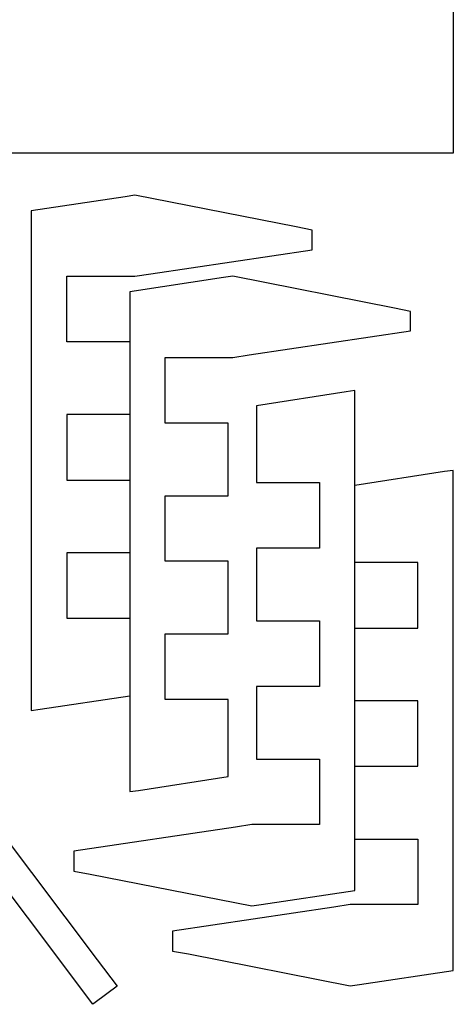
# Model space of a CAD drawing. Header units: millimetres. Extents: x -136 to 64, y -163 to 231.
# Tile 115 of 256: x 8 to 35, y -103 to -42. Entities that reach past the tile are written whole.
import ezdxf

# ---------------------------------------------------------------- set-up
doc = ezdxf.new("R2010")
doc.units = ezdxf.units.MM
doc.header["$MEASUREMENT"] = 0
doc.layers.add('Layer 1', color=7, linetype='Continuous')

msp = doc.modelspace()

# ---------------------------------------------------------------- linework, layer by layer
at = {"layer": 'Layer 1', "color": 5, "lineweight": 25}
for points, knots in [([(8.8019, 6.5904), (8.8019, 6.5904), (4.6215, 6.5904), (4.6215, 6.5904), (4.6215, 6.5904), (4.6215, 1.4575), (4.6215, 1.4575), (4.6215, 1.4575), (4.6215, -49.8981), (4.6215, -49.8981), (4.6215, -49.8981), (7.4261, -49.8981), (7.4261, -49.8981), (7.4261, -49.8981), (35.3926, -49.8981), (35.3926, -49.8981), (35.3926, -49.8981), (35.3926, -44.7652), (35.3926, -44.7652), (35.3926, -44.7652), (35.3926, 6.5904), (35.3926, 6.5904), (35.3926, 6.5904), (32.588, 6.5904), (32.588, 6.5904), (32.588, 6.5904), (8.8019, 6.5904), (8.8019, 6.5904)], [0, 0, 0, 0, 0.1111111, 0.1111111, 0.1111111, 0.2222222, 0.2222222, 0.2222222, 0.3333333, 0.3333333, 0.3333333, 0.4444444, 0.4444444, 0.4444444, 0.5555556, 0.5555556, 0.5555556, 0.6666667, 0.6666667, 0.6666667, 0.7777778, 0.7777778, 0.7777778, 0.8888889, 0.8888889, 0.8888889, 1, 1, 1, 1]), ([(15.1255, -61.6986), (15.1255, -61.6986), (14.7815, -61.6986), (14.7815, -61.6986), (14.7815, -61.6986), (11.1832, -61.6986), (11.1832, -61.6986), (11.1832, -61.6986), (11.1832, -61.3281), (11.1832, -61.3281), (11.1832, -61.3281), (11.1832, -57.5975), (11.1832, -57.5975), (11.1832, -57.5975), (11.5801, -57.5975), (11.5801, -57.5975), (11.5801, -57.5975), (15.443, -57.5975), (15.443, -57.5975), (15.443, -57.5975), (16.4484, -57.4388), (16.4484, -57.4388), (16.4484, -57.4388), (26.5555, -55.9306), (26.5555, -55.9306), (26.5555, -55.9306), (26.5555, -55.8248), (26.5555, -55.8248), (26.5555, -55.8248), (26.5555, -54.7136), (26.5555, -54.7136), (26.5555, -54.7136), (25.5501, -54.5019), (25.5501, -54.5019), (25.5501, -54.5019), (15.443, -52.5175), (15.443, -52.5175), (15.443, -52.5175), (14.8344, -52.6234), (14.8344, -52.6234), (14.8344, -52.6234), (8.9607, -53.4965), (8.9607, -53.4965), (8.9607, -53.4965), (8.9607, -56.3275), (8.9607, -56.3275), (8.9607, -56.3275), (8.9607, -84.7702), (8.9607, -84.7702), (8.9607, -84.7702), (9.5163, -84.6909), (9.5163, -84.6909), (9.5163, -84.6909), (15.1255, -83.8442), (15.1255, -83.8442)], [0, 0, 0, 0, 0.0555556, 0.0555556, 0.0555556, 0.1111111, 0.1111111, 0.1111111, 0.1666667, 0.1666667, 0.1666667, 0.2222222, 0.2222222, 0.2222222, 0.2777778, 0.2777778, 0.2777778, 0.3333333, 0.3333333, 0.3333333, 0.3888889, 0.3888889, 0.3888889, 0.4444444, 0.4444444, 0.4444444, 0.5, 0.5, 0.5, 0.5555556, 0.5555556, 0.5555556, 0.6111111, 0.6111111, 0.6111111, 0.6666667, 0.6666667, 0.6666667, 0.7222222, 0.7222222, 0.7222222, 0.7777778, 0.7777778, 0.7777778, 0.8333333, 0.8333333, 0.8333333, 0.8888889, 0.8888889, 0.8888889, 0.9444444, 0.9444444, 0.9444444, 1, 1, 1, 1]), ([(15.1255, -83.8442), (15.1255, -83.8442), (15.1255, -89.8502), (15.1255, -89.8502), (15.1255, -89.8502), (15.6811, -89.7709), (15.6811, -89.7709), (15.6811, -89.7709), (21.2903, -88.8977), (21.2903, -88.8977), (21.2903, -88.8977), (21.2903, -88.4744), (21.2903, -88.4744), (21.2903, -88.4744), (21.2903, -84.0823), (21.2903, -84.0823), (21.2903, -84.0823), (20.9463, -84.0823), (20.9463, -84.0823), (20.9463, -84.0823), (17.348, -84.0823), (17.348, -84.0823), (17.348, -84.0823), (17.348, -83.7119), (17.348, -83.7119), (17.348, -83.7119), (17.348, -79.9813), (17.348, -79.9813), (17.348, -79.9813), (17.7184, -79.9813), (17.7184, -79.9813), (17.7184, -79.9813), (21.2903, -79.9813), (21.2903, -79.9813), (21.2903, -79.9813), (21.2903, -79.5579), (21.2903, -79.5579), (21.2903, -79.5579), (21.2903, -75.4304), (21.2903, -75.4304), (21.2903, -75.4304), (20.9463, -75.4304), (20.9463, -75.4304), (20.9463, -75.4304), (17.348, -75.4304), (17.348, -75.4304), (17.348, -75.4304), (17.348, -75.06), (17.348, -75.06), (17.348, -75.06), (17.348, -71.3294), (17.348, -71.3294), (17.348, -71.3294), (17.7184, -71.3294), (17.7184, -71.3294), (17.7184, -71.3294), (21.2903, -71.3294), (21.2903, -71.3294), (21.2903, -71.3294), (21.2903, -70.9061), (21.2903, -70.9061), (21.2903, -70.9061), (21.2903, -66.7786), (21.2903, -66.7786), (21.2903, -66.7786), (20.9463, -66.7786), (20.9463, -66.7786), (20.9463, -66.7786), (17.348, -66.7786), (17.348, -66.7786), (17.348, -66.7786), (17.348, -66.4081), (17.348, -66.4081), (17.348, -66.4081), (17.348, -62.6775), (17.348, -62.6775), (17.348, -62.6775), (17.7449, -62.6775), (17.7449, -62.6775), (17.7449, -62.6775), (21.5813, -62.6775), (21.5813, -62.6775), (21.5813, -62.6775), (22.6132, -62.5188), (22.6132, -62.5188), (22.6132, -62.5188), (32.7203, -61.0106), (32.7203, -61.0106), (32.7203, -61.0106), (32.7203, -60.9048), (32.7203, -60.9048), (32.7203, -60.9048), (32.7203, -59.7936), (32.7203, -59.7936), (32.7203, -59.7936), (31.7149, -59.5819), (31.7149, -59.5819), (31.7149, -59.5819), (21.5813, -57.5975), (21.5813, -57.5975), (21.5813, -57.5975), (20.9992, -57.6769), (20.9992, -57.6769), (20.9992, -57.6769), (15.1255, -58.5765), (15.1255, -58.5765), (15.1255, -58.5765), (15.1255, -61.4075), (15.1255, -61.4075), (15.1255, -61.4075), (15.1255, -61.6986), (15.1255, -61.6986)], [0, 0, 0, 0, 0.027027, 0.027027, 0.027027, 0.0540541, 0.0540541, 0.0540541, 0.0810811, 0.0810811, 0.0810811, 0.1081081, 0.1081081, 0.1081081, 0.1351351, 0.1351351, 0.1351351, 0.1621622, 0.1621622, 0.1621622, 0.1891892, 0.1891892, 0.1891892, 0.2162162, 0.2162162, 0.2162162, 0.2432432, 0.2432432, 0.2432432, 0.2702703, 0.2702703, 0.2702703, 0.2972973, 0.2972973, 0.2972973, 0.3243243, 0.3243243, 0.3243243, 0.3513514, 0.3513514, 0.3513514, 0.3783784, 0.3783784, 0.3783784, 0.4054054, 0.4054054, 0.4054054, 0.4324324, 0.4324324, 0.4324324, 0.4594595, 0.4594595, 0.4594595, 0.4864865, 0.4864865, 0.4864865, 0.5135135, 0.5135135, 0.5135135, 0.5405405, 0.5405405, 0.5405405, 0.5675676, 0.5675676, 0.5675676, 0.5945946, 0.5945946, 0.5945946, 0.6216216, 0.6216216, 0.6216216, 0.6486486, 0.6486486, 0.6486486, 0.6756757, 0.6756757, 0.6756757, 0.7027027, 0.7027027, 0.7027027, 0.7297297, 0.7297297, 0.7297297, 0.7567568, 0.7567568, 0.7567568, 0.7837838, 0.7837838, 0.7837838, 0.8108108, 0.8108108, 0.8108108, 0.8378378, 0.8378378, 0.8378378, 0.8648649, 0.8648649, 0.8648649, 0.8918919, 0.8918919, 0.8918919, 0.9189189, 0.9189189, 0.9189189, 0.9459459, 0.9459459, 0.9459459, 0.972973, 0.972973, 0.972973, 1, 1, 1, 1]), ([(15.1255, -61.6986), (15.1255, -61.6986), (15.1255, -65.8261), (15.1255, -65.8261), (15.1255, -65.8261), (15.1255, -66.2494), (15.1255, -66.2494)], [0, 0, 0, 0, 0.5, 0.5, 0.5, 1, 1, 1, 1]), ([(29.2278, -70.6944), (29.2278, -70.6944), (29.2278, -64.7413), (29.2278, -64.7413), (29.2278, -64.7413), (28.6721, -64.8206), (28.6721, -64.8206), (28.6721, -64.8206), (23.063, -65.6938), (23.063, -65.6938), (23.063, -65.6938), (23.063, -66.1171), (23.063, -66.1171), (23.063, -66.1171), (23.063, -70.5092), (23.063, -70.5092), (23.063, -70.5092), (23.4334, -70.5092), (23.4334, -70.5092), (23.4334, -70.5092), (27.0053, -70.5092), (27.0053, -70.5092), (27.0053, -70.5092), (27.0053, -70.8796), (27.0053, -70.8796), (27.0053, -70.8796), (27.0053, -74.6102), (27.0053, -74.6102), (27.0053, -74.6102), (26.6349, -74.6102), (26.6349, -74.6102), (26.6349, -74.6102), (23.063, -74.6102), (23.063, -74.6102), (23.063, -74.6102), (23.063, -75.0336), (23.063, -75.0336), (23.063, -75.0336), (23.063, -79.1611), (23.063, -79.1611), (23.063, -79.1611), (23.4334, -79.1611), (23.4334, -79.1611), (23.4334, -79.1611), (27.0053, -79.1611), (27.0053, -79.1611), (27.0053, -79.1611), (27.0053, -79.5315), (27.0053, -79.5315), (27.0053, -79.5315), (27.0053, -83.2621), (27.0053, -83.2621), (27.0053, -83.2621), (26.6349, -83.2621), (26.6349, -83.2621), (26.6349, -83.2621), (23.063, -83.2621), (23.063, -83.2621), (23.063, -83.2621), (23.063, -83.6854), (23.063, -83.6854), (23.063, -83.6854), (23.063, -87.8129), (23.063, -87.8129), (23.063, -87.8129), (23.4334, -87.8129), (23.4334, -87.8129), (23.4334, -87.8129), (27.0053, -87.8129), (27.0053, -87.8129), (27.0053, -87.8129), (27.0053, -88.2098), (27.0053, -88.2098), (27.0053, -88.2098), (27.0053, -91.914), (27.0053, -91.914), (27.0053, -91.914), (26.6084, -91.914), (26.6084, -91.914), (26.6084, -91.914), (22.7719, -91.914), (22.7719, -91.914), (22.7719, -91.914), (21.7401, -92.0727), (21.7401, -92.0727), (21.7401, -92.0727), (11.633, -93.5809), (11.633, -93.5809), (11.633, -93.5809), (11.633, -93.7131), (11.633, -93.7131), (11.633, -93.7131), (11.633, -94.8244), (11.633, -94.8244), (11.633, -94.8244), (12.6384, -95.0096), (12.6384, -95.0096), (12.6384, -95.0096), (22.7719, -96.994), (22.7719, -96.994), (22.7719, -96.994), (23.354, -96.9146), (23.354, -96.9146), (23.354, -96.9146), (29.2278, -96.0415), (29.2278, -96.0415), (29.2278, -96.0415), (29.2278, -93.184), (29.2278, -93.184), (29.2278, -93.184), (29.2278, -92.8136), (29.2278, -92.8136)], [0, 0, 0, 0, 0.027027, 0.027027, 0.027027, 0.0540541, 0.0540541, 0.0540541, 0.0810811, 0.0810811, 0.0810811, 0.1081081, 0.1081081, 0.1081081, 0.1351351, 0.1351351, 0.1351351, 0.1621622, 0.1621622, 0.1621622, 0.1891892, 0.1891892, 0.1891892, 0.2162162, 0.2162162, 0.2162162, 0.2432432, 0.2432432, 0.2432432, 0.2702703, 0.2702703, 0.2702703, 0.2972973, 0.2972973, 0.2972973, 0.3243243, 0.3243243, 0.3243243, 0.3513514, 0.3513514, 0.3513514, 0.3783784, 0.3783784, 0.3783784, 0.4054054, 0.4054054, 0.4054054, 0.4324324, 0.4324324, 0.4324324, 0.4594595, 0.4594595, 0.4594595, 0.4864865, 0.4864865, 0.4864865, 0.5135135, 0.5135135, 0.5135135, 0.5405405, 0.5405405, 0.5405405, 0.5675676, 0.5675676, 0.5675676, 0.5945946, 0.5945946, 0.5945946, 0.6216216, 0.6216216, 0.6216216, 0.6486486, 0.6486486, 0.6486486, 0.6756757, 0.6756757, 0.6756757, 0.7027027, 0.7027027, 0.7027027, 0.7297297, 0.7297297, 0.7297297, 0.7567568, 0.7567568, 0.7567568, 0.7837838, 0.7837838, 0.7837838, 0.8108108, 0.8108108, 0.8108108, 0.8378378, 0.8378378, 0.8378378, 0.8648649, 0.8648649, 0.8648649, 0.8918919, 0.8918919, 0.8918919, 0.9189189, 0.9189189, 0.9189189, 0.9459459, 0.9459459, 0.9459459, 0.972973, 0.972973, 0.972973, 1, 1, 1, 1]), ([(15.1255, -66.2494), (15.1255, -66.2494), (11.5536, -66.2494), (11.5536, -66.2494), (11.5536, -66.2494), (11.1832, -66.2494), (11.1832, -66.2494), (11.1832, -66.2494), (11.1832, -69.98), (11.1832, -69.98), (11.1832, -69.98), (11.1832, -70.3504), (11.1832, -70.3504), (11.1832, -70.3504), (14.7815, -70.3504), (14.7815, -70.3504), (14.7815, -70.3504), (15.1255, -70.3504), (15.1255, -70.3504)], [0, 0, 0, 0, 0.1666667, 0.1666667, 0.1666667, 0.3333333, 0.3333333, 0.3333333, 0.5, 0.5, 0.5, 0.6666667, 0.6666667, 0.6666667, 0.8333333, 0.8333333, 0.8333333, 1, 1, 1, 1]), ([(29.2278, -92.8136), (29.2278, -92.8136), (29.5717, -92.8136), (29.5717, -92.8136), (29.5717, -92.8136), (33.1701, -92.8136), (33.1701, -92.8136), (33.1701, -92.8136), (33.1701, -93.184), (33.1701, -93.184), (33.1701, -93.184), (33.1701, -96.9146), (33.1701, -96.9146), (33.1701, -96.9146), (32.7732, -96.9146), (32.7732, -96.9146), (32.7732, -96.9146), (28.9367, -96.9146), (28.9367, -96.9146), (28.9367, -96.9146), (27.9049, -97.0734), (27.9049, -97.0734), (27.9049, -97.0734), (17.7978, -98.5815), (17.7978, -98.5815), (17.7978, -98.5815), (17.7978, -98.6873), (17.7978, -98.6873), (17.7978, -98.6873), (17.7978, -99.825), (17.7978, -99.825), (17.7978, -99.825), (18.8032, -100.0102), (18.8032, -100.0102), (18.8032, -100.0102), (28.9367, -101.9946), (28.9367, -101.9946), (28.9367, -101.9946), (29.5188, -101.9152), (29.5188, -101.9152), (29.5188, -101.9152), (35.3926, -101.0421), (35.3926, -101.0421), (35.3926, -101.0421), (35.3926, -98.1846), (35.3926, -98.1846), (35.3926, -98.1846), (35.3926, -69.7419), (35.3926, -69.7419), (35.3926, -69.7419), (34.8369, -69.8213), (34.8369, -69.8213), (34.8369, -69.8213), (29.2278, -70.6944), (29.2278, -70.6944)], [0, 0, 0, 0, 0.0555556, 0.0555556, 0.0555556, 0.1111111, 0.1111111, 0.1111111, 0.1666667, 0.1666667, 0.1666667, 0.2222222, 0.2222222, 0.2222222, 0.2777778, 0.2777778, 0.2777778, 0.3333333, 0.3333333, 0.3333333, 0.3888889, 0.3888889, 0.3888889, 0.4444444, 0.4444444, 0.4444444, 0.5, 0.5, 0.5, 0.5555556, 0.5555556, 0.5555556, 0.6111111, 0.6111111, 0.6111111, 0.6666667, 0.6666667, 0.6666667, 0.7222222, 0.7222222, 0.7222222, 0.7777778, 0.7777778, 0.7777778, 0.8333333, 0.8333333, 0.8333333, 0.8888889, 0.8888889, 0.8888889, 0.9444444, 0.9444444, 0.9444444, 1, 1, 1, 1]), ([(12.8236, -103.1588), (12.8236, -103.1588), (12.9559, -103.0529), (12.9559, -103.0529), (12.9559, -103.0529), (14.3317, -102.0211), (14.3317, -102.0211), (14.3317, -102.0211), (13.0882, -100.3806), (13.0882, -100.3806), (13.0882, -100.3806), (0.7851, -84.0559), (0.7851, -84.0559), (0.7851, -84.0559), (1.2084, -83.7384), (1.2084, -83.7384), (1.2084, -83.7384), (5.4946, -80.5104), (5.4946, -80.5104), (5.4946, -80.5104), (5.4153, -80.4311), (5.4153, -80.4311), (5.4153, -80.4311), (4.8067, -79.6109), (4.8067, -79.6109), (4.8067, -79.6109), (4.7538, -79.6373), (4.7538, -79.6373), (4.7538, -79.6373), (4.2776, -80.0077), (4.2776, -80.0077), (4.2776, -80.0077), (4.2776, -80.0077), (4.2776, -80.0077), (4.2776, -80.0077), (4.2776, -80.0077), (4.2776, -80.0077), (4.2776, -80.0077), (4.2776, -79.9813), (4.2776, -79.9813), (4.2776, -79.9813), (4.2776, -79.9813), (4.2776, -79.9813), (4.2776, -79.9813), (4.2776, -79.9813), (4.2776, -79.9813), (4.2776, -79.9813), (4.2776, -79.9548), (4.2776, -79.9548), (4.2776, -79.9548), (4.2246, -79.9019), (4.2246, -79.9019), (4.2246, -79.9019), (4.1717, -79.8225), (4.1717, -79.8225), (4.1717, -79.8225), (3.8013, -79.2669), (3.8013, -79.2669), (3.8013, -79.2669), (3.4574, -78.7377), (3.4574, -78.7377), (3.4574, -78.7377), (3.4044, -78.6319), (3.4044, -78.6319), (3.4044, -78.6319), (3.1134, -78.1292), (3.1134, -78.1292), (3.1134, -78.1292), (3.0605, -78.0234), (3.0605, -78.0234), (3.0605, -78.0234), (2.7959, -77.5206), (2.7959, -77.5206), (2.7959, -77.5206), (2.743, -77.3354), (2.743, -77.3354), (2.743, -77.3354), (2.5313, -76.8592), (2.5313, -76.8592), (2.5313, -76.8592), (2.5049, -76.7004), (2.5049, -76.7004), (2.5049, -76.7004), (2.3726, -76.2242), (2.3726, -76.2242), (2.3726, -76.2242), (2.2932, -75.7744), (2.2932, -75.7744), (2.2932, -75.7744), (2.2667, -75.6686), (2.2667, -75.6686), (2.2667, -75.6686), (2.2403, -75.2188), (2.2403, -75.2188), (2.2403, -75.2188), (2.2403, -75.1394), (2.2403, -75.1394), (2.2403, -75.1394), (2.2667, -75.1394), (2.2667, -75.1394), (2.2667, -75.1394), (2.4255, -75.1394), (2.4255, -75.1394), (2.4255, -75.1394), (2.4519, -75.1394), (2.4519, -75.1394), (2.4519, -75.1394), (2.6371, -75.1129), (2.6371, -75.1129), (2.6371, -75.1129), (2.6371, -75.1129), (2.6371, -75.1129), (2.6371, -75.1129), (2.8224, -75.06), (2.8224, -75.06), (2.8224, -75.06), (2.8224, -75.06), (2.8224, -75.06), (2.8224, -75.06), (2.9811, -74.9806), (2.9811, -74.9806), (2.9811, -74.9806), (3.0076, -74.9542), (3.0076, -74.9542), (3.0076, -74.9542), (3.1399, -74.8484), (3.1399, -74.8484), (3.1399, -74.8484), (3.1663, -74.8484), (3.1663, -74.8484), (3.1663, -74.8484), (3.2721, -74.7161), (3.2721, -74.7161), (3.2721, -74.7161), (3.2986, -74.6896), (3.2986, -74.6896), (3.2986, -74.6896), (3.378, -74.5573), (3.378, -74.5573), (3.378, -74.5573), (3.378, -74.5309), (3.378, -74.5309), (3.378, -74.5309), (3.4574, -74.3721), (3.4574, -74.3721), (3.4574, -74.3721), (3.4574, -74.3456), (3.4574, -74.3456), (3.4574, -74.3456), (3.5103, -74.1869), (3.5103, -74.1869), (3.5103, -74.1869), (3.5103, -74.1604), (3.5103, -74.1604), (3.5103, -74.1604), (3.5103, -73.9752), (3.5103, -73.9752), (3.5103, -73.9752), (3.5103, -73.9752), (3.5103, -73.9752), (3.5103, -73.9752), (3.4838, -73.79), (3.4838, -73.79), (3.4838, -73.79), (3.4838, -73.7636), (3.4838, -73.7636), (3.4838, -73.7636), (3.4309, -73.6048), (3.4309, -73.6048), (3.4309, -73.6048), (3.4309, -73.5784), (3.4309, -73.5784), (3.4309, -73.5784), (3.3515, -73.4196), (3.3515, -73.4196), (3.3515, -73.4196), (3.3251, -73.4196), (3.3251, -73.4196), (3.3251, -73.4196), (3.2192, -73.2873), (3.2192, -73.2873), (3.2192, -73.2873), (3.2192, -73.2609), (3.2192, -73.2609), (3.2192, -73.2609), (3.0869, -73.1286), (3.0869, -73.1286), (3.0869, -73.1286), (3.0605, -73.1286), (3.0605, -73.1286), (3.0605, -73.1286), (2.9282, -73.0227), (2.9282, -73.0227), (2.9282, -73.0227), (2.9017, -73.0227), (2.9017, -73.0227), (2.9017, -73.0227), (2.743, -72.9434), (2.743, -72.9434), (2.743, -72.9434), (2.7165, -72.9434), (2.7165, -72.9434), (2.7165, -72.9434), (2.5578, -72.9169), (2.5578, -72.9169), (2.5578, -72.9169), (2.5313, -72.9169), (2.5313, -72.9169), (2.5313, -72.9169), (2.3726, -72.8904), (2.3726, -72.8904), (2.3726, -72.8904), (2.3461, -72.8904), (2.3461, -72.8904), (2.3461, -72.8904), (2.1609, -72.9169), (2.1609, -72.9169), (2.1609, -72.9169), (2.1609, -72.9169), (2.1609, -72.9169), (2.1609, -72.9169), (1.9757, -72.9698), (1.9757, -72.9698), (1.9757, -72.9698), (1.9757, -72.9698), (1.9757, -72.9698), (1.9757, -72.9698), (1.8169, -73.0492), (1.8169, -73.0492), (1.8169, -73.0492), (1.7905, -73.0756), (1.7905, -73.0756), (1.7905, -73.0756), (1.6582, -73.1815), (1.6582, -73.1815), (1.6582, -73.1815), (1.6317, -73.1815), (1.6317, -73.1815), (1.6317, -73.1815), (1.5259, -73.3138), (1.5259, -73.3138), (1.5259, -73.3138), (1.4994, -73.3402), (1.4994, -73.3402), (1.4994, -73.3402), (1.3936, -73.4725), (1.3936, -73.4725), (1.3936, -73.4725), (1.3936, -73.499), (1.3936, -73.499), (1.3936, -73.499), (1.3142, -73.6577), (1.3142, -73.6577), (1.3142, -73.6577), (1.3142, -73.6842), (1.3142, -73.6842), (1.3142, -73.6842), (1.2878, -73.8429), (1.2878, -73.8429), (1.2878, -73.8429), (1.2878, -73.8694), (1.2878, -73.8694), (1.2878, -73.8694), (1.2613, -74.0281), (1.2613, -74.0281), (1.2613, -74.0281), (1.2878, -74.2134), (1.2878, -74.2134), (1.2878, -74.2134), (1.2878, -74.2398), (1.2878, -74.2398), (1.2878, -74.2398), (1.3407, -74.3986), (1.3407, -74.3986), (1.3407, -74.3986), (1.3407, -74.425), (1.3407, -74.425), (1.3407, -74.425), (1.2878, -74.4779), (1.2878, -74.4779), (1.2878, -74.4779), (0.9174, -75.06), (0.9174, -75.06), (0.9174, -75.06), (0.838, -75.0071), (0.838, -75.0071), (0.838, -75.0071), (0.0707, -74.6367), (0.0707, -74.6367), (0.0707, -74.6367), (-0.7495, -74.3456), (-0.7495, -74.3456), (-0.7495, -74.3456), (-0.8554, -74.3192), (-0.8554, -74.3192), (-0.8554, -74.3192), (-1.702, -74.1604), (-1.702, -74.1604), (-1.702, -74.1604), (-1.7814, -74.134), (-1.7814, -74.134), (-1.7814, -74.134), (-1.8872, -74.134), (-1.8872, -74.134), (-1.8872, -74.134), (-2.7604, -74.0811), (-2.7604, -74.0811), (-2.7604, -74.0811), (-2.8397, -74.0811), (-2.8397, -74.0811), (-2.8397, -74.0811), (-3.7129, -74.1604), (-3.7129, -74.1604), (-3.7129, -74.1604), (-3.7922, -74.1869), (-3.7922, -74.1869), (-3.7922, -74.1869), (-4.6389, -74.3721), (-4.6389, -74.3721), (-4.6389, -74.3721), (-4.7183, -74.3986), (-4.7183, -74.3986), (-4.7183, -74.3986), (-5.5385, -74.7161), (-5.5385, -74.7161), (-5.5385, -74.7161), (-5.5649, -74.7161), (-5.5649, -74.7161), (-5.5649, -74.7161), (-5.6972, -74.5309), (-5.6972, -74.5309), (-5.6972, -74.5309), (-5.6972, -74.5044), (-5.6972, -74.5044), (-5.6972, -74.5044), (-5.856, -74.3456), (-5.856, -74.3456), (-5.856, -74.3456), (-5.8824, -74.3192), (-5.8824, -74.3192), (-5.8824, -74.3192), (-6.0676, -74.1869), (-6.0676, -74.1869), (-6.0676, -74.1869), (-6.0941, -74.1869), (-6.0941, -74.1869), (-6.0941, -74.1869), (-6.3058, -74.0811), (-6.3058, -74.0811), (-6.3058, -74.0811), (-6.5174, -74.0281), (-6.5174, -74.0281), (-6.5174, -74.0281), (-6.5439, -74.0281), (-6.5439, -74.0281), (-6.5439, -74.0281), (-6.5968, -73.9223), (-6.5968, -73.9223), (-6.5968, -73.9223), (-7.2847, -73.0227), (-7.2847, -73.0227), (-7.2847, -73.0227), (-7.2054, -72.9434), (-7.2054, -72.9434), (-7.2054, -72.9434), (-6.3851, -72.3348), (-6.3851, -72.3348), (-6.3851, -72.3348), (-6.5174, -72.1761), (-6.5174, -72.1761), (-6.5174, -72.1761), (-7.7345, -70.5356), (-7.7345, -70.5356), (-7.7345, -70.5356), (-7.8404, -70.615), (-7.8404, -70.615), (-7.8404, -70.615), (-8.6341, -71.2236), (-8.6341, -71.2236), (-8.6341, -71.2236), (-8.7135, -71.1442), (-8.7135, -71.1442), (-8.7135, -71.1442), (-9.322, -70.324), (-9.322, -70.324), (-9.322, -70.324), (-9.4808, -70.4563), (-9.4808, -70.4563), (-9.4808, -70.4563), (-11.1212, -71.6734), (-11.1212, -71.6734), (-11.1212, -71.6734), (-11.0683, -71.7527), (-11.0683, -71.7527), (-11.0683, -71.7527), (-10.4333, -72.5729), (-10.4333, -72.5729), (-10.4333, -72.5729), (-10.5126, -72.6259), (-10.5126, -72.6259), (-10.5126, -72.6259), (-11.3329, -73.2609), (-11.3329, -73.2609), (-11.3329, -73.2609), (-11.227, -73.4196), (-11.227, -73.4196), (-11.227, -73.4196), (-9.9835, -75.06), (-9.9835, -75.06), (-9.9835, -75.06), (-9.9041, -74.9806), (-9.9041, -74.9806), (-9.9041, -74.9806), (-9.0839, -74.3721), (-9.0839, -74.3721), (-9.0839, -74.3721), (-9.031, -74.4515), (-9.031, -74.4515), (-9.031, -74.4515), (-8.3431, -75.3775), (-8.3431, -75.3775), (-8.3431, -75.3775), (-8.3431, -75.404), (-8.3431, -75.404), (-8.3431, -75.404), (-8.3166, -75.6156), (-8.3166, -75.6156), (-8.3166, -75.6156), (-8.3166, -75.6421), (-8.3166, -75.6421), (-8.3166, -75.6421), (-8.2901, -75.8802), (-8.2901, -75.8802), (-8.2901, -75.8802), (-8.2901, -75.8802), (-8.2901, -75.8802), (-8.2901, -75.8802), (-8.2108, -76.0919), (-8.2108, -76.0919), (-8.2108, -76.0919), (-8.1843, -76.1184), (-8.1843, -76.1184), (-8.1843, -76.1184), (-8.0785, -76.33), (-8.0785, -76.33), (-8.0785, -76.33), (-7.9462, -76.4888), (-7.9462, -76.4888), (-7.9462, -76.4888), (-7.9197, -76.5152), (-7.9197, -76.5152), (-7.9197, -76.5152), (-7.9726, -76.5946), (-7.9726, -76.5946), (-7.9726, -76.5946), (-8.5018, -77.2825), (-8.5018, -77.2825), (-8.5018, -77.2825), (-8.9251, -78.0498), (-8.9251, -78.0498), (-8.9251, -78.0498), (-8.9781, -78.1292), (-8.9781, -78.1292), (-8.9781, -78.1292), (-9.2691, -78.9494), (-9.2691, -78.9494), (-9.2691, -78.9494), (-9.322, -79.0288), (-9.322, -79.0288), (-9.322, -79.0288), (-9.322, -79.1081), (-9.322, -79.1081), (-9.322, -79.1081), (-9.5337, -79.9548), (-9.5337, -79.9548), (-9.5337, -79.9548), (-9.5337, -80.0606), (-9.5337, -80.0606), (-9.5337, -80.0606), (-9.6131, -80.9338), (-9.6131, -80.9338), (-9.6131, -80.9338), (-9.6131, -81.0131), (-9.6131, -81.0131), (-9.6131, -81.0131), (-9.5601, -81.8863), (-9.5601, -81.8863), (-9.5601, -81.8863), (-9.5601, -81.9656), (-9.5601, -81.9656), (-9.5601, -81.9656), (-9.4014, -82.8388), (-9.4014, -82.8388), (-9.4014, -82.8388), (-9.4543, -82.8652), (-9.4543, -82.8652), (-9.4543, -82.8652), (-10.1158, -83.0504), (-10.1158, -83.0504), (-10.1158, -83.0504), (-10.1422, -83.0504), (-10.1422, -83.0504), (-10.1422, -83.0504), (-10.2745, -82.9446), (-10.2745, -82.9446), (-10.2745, -82.9446), (-10.301, -82.9446), (-10.301, -82.9446), (-10.301, -82.9446), (-10.4597, -82.8652), (-10.4597, -82.8652), (-10.4597, -82.8652), (-10.4862, -82.8652), (-10.4862, -82.8652), (-10.4862, -82.8652), (-10.6449, -82.8388), (-10.6449, -82.8388), (-10.6449, -82.8388), (-10.6714, -82.8388), (-10.6714, -82.8388), (-10.6714, -82.8388), (-10.8566, -82.8388), (-10.8566, -82.8388), (-10.8566, -82.8388), (-10.8566, -82.8388), (-10.8566, -82.8388), (-10.8566, -82.8388), (-11.0418, -82.8652), (-11.0418, -82.8652), (-11.0418, -82.8652), (-11.0683, -82.8652), (-11.0683, -82.8652), (-11.0683, -82.8652), (-11.227, -82.9181), (-11.227, -82.9181), (-11.227, -82.9181), (-11.2535, -82.9181), (-11.2535, -82.9181), (-11.2535, -82.9181), (-11.4122, -82.9975), (-11.4122, -82.9975), (-11.4122, -82.9975), (-11.4122, -83.024), (-11.4122, -83.024), (-11.4122, -83.024), (-11.5445, -83.1298), (-11.5445, -83.1298), (-11.5445, -83.1298), (-11.571, -83.1298), (-11.571, -83.1298), (-11.571, -83.1298), (-11.6768, -83.2621), (-11.6768, -83.2621), (-11.6768, -83.2621), (-11.7033, -83.2886), (-11.7033, -83.2886), (-11.7033, -83.2886), (-11.7826, -83.4473), (-11.7826, -83.4473), (-11.7826, -83.4473), (-11.7826, -83.4473), (-11.7826, -83.4473), (-11.7826, -83.4473), (-11.862, -83.6061), (-11.862, -83.6061), (-11.862, -83.6061), (-11.862, -83.6325), (-11.862, -83.6325), (-11.862, -83.6325), (-11.9149, -83.8177), (-11.9149, -83.8177), (-11.9149, -83.8177), (-11.9149, -83.8177), (-11.9149, -83.8177), (-11.9149, -83.8177), (-11.9149, -84.0029), (-11.9149, -84.0029), (-11.9149, -84.0029), (-11.9149, -84.0294), (-11.9149, -84.0294), (-11.9149, -84.0294), (-11.8885, -84.1881), (-11.8885, -84.1881), (-11.8885, -84.1881), (-11.8885, -84.2146), (-11.8885, -84.2146), (-11.8885, -84.2146), (-11.8356, -84.3734), (-11.8356, -84.3734), (-11.8356, -84.3734), (-11.8091, -84.3998), (-11.8091, -84.3998), (-11.8091, -84.3998), (-11.7297, -84.5586), (-11.7297, -84.5586), (-11.7297, -84.5586), (-11.7297, -84.5586), (-11.7297, -84.5586), (-11.7297, -84.5586), (-11.6239, -84.7173), (-11.6239, -84.7173), (-11.6239, -84.7173), (-11.5974, -84.7173), (-11.5974, -84.7173), (-11.5974, -84.7173), (-11.4651, -84.8496), (-11.4651, -84.8496), (-11.4651, -84.8496), (-11.4651, -84.8496), (-11.4651, -84.8496), (-11.4651, -84.8496), (-11.3064, -84.9554), (-11.3064, -84.9554), (-11.3064, -84.9554), (-11.3064, -84.9554), (-11.3064, -84.9554), (-11.3064, -84.9554), (-11.1212, -85.0348), (-11.1212, -85.0348), (-11.1212, -85.0348), (-11.1212, -85.0348), (-11.1212, -85.0348), (-11.1212, -85.0348), (-10.936, -85.0613), (-10.936, -85.0613), (-10.936, -85.0613), (-10.936, -85.0613), (-10.936, -85.0613), (-10.936, -85.0613), (-10.7508, -85.0877), (-10.7508, -85.0877), (-10.7508, -85.0877), (-10.7243, -85.0613), (-10.7243, -85.0613), (-10.7243, -85.0613), (-10.5656, -85.0613), (-10.5656, -85.0613), (-10.5656, -85.0613), (-10.5391, -85.0348), (-10.5391, -85.0348), (-10.5391, -85.0348), (-10.3804, -85.0084), (-10.3804, -85.0084), (-10.3804, -85.0084), (-10.3539, -84.9819), (-10.3539, -84.9819), (-10.3539, -84.9819), (-10.1951, -84.9025), (-10.1951, -84.9025), (-10.1951, -84.9025), (-10.1687, -84.9025), (-10.1687, -84.9025), (-10.1687, -84.9025), (-10.0364, -84.7967), (-10.0364, -84.7967), (-10.0364, -84.7967), (-10.0364, -84.7702), (-10.0364, -84.7702), (-10.0364, -84.7702), (-9.9041, -84.6379), (-9.9041, -84.6379), (-9.9041, -84.6379), (-9.9041, -84.6379), (-9.9041, -84.6379), (-9.9041, -84.6379), (-9.7983, -84.4792), (-9.7983, -84.4792), (-9.7983, -84.4792), (-9.7189, -84.3204), (-9.7189, -84.3204), (-9.7189, -84.3204), (-9.7189, -84.294), (-9.7189, -84.294), (-9.7189, -84.294), (-9.6924, -84.1352), (-9.6924, -84.1352), (-9.6924, -84.1352), (-9.666, -84.1088), (-9.666, -84.1088), (-9.666, -84.1088), (-9.5866, -84.1617), (-9.5866, -84.1617), (-9.5866, -84.1617), (-9.1633, -84.294), (-9.1633, -84.294), (-9.1633, -84.294), (-9.0839, -84.3469), (-9.0839, -84.3469), (-9.0839, -84.3469), (-8.6606, -84.5321), (-8.6606, -84.5321), (-8.6606, -84.5321), (-8.5547, -84.585), (-8.5547, -84.585), (-8.5547, -84.585), (-8.1579, -84.8496), (-8.1579, -84.8496), (-8.1579, -84.8496), (-8.052, -84.929), (-8.052, -84.929), (-8.052, -84.929), (-7.6287, -85.2465), (-7.6287, -85.2465), (-7.6287, -85.2465), (-7.5493, -85.3259), (-7.5493, -85.3259), (-7.5493, -85.3259), (-7.126, -85.6963), (-7.126, -85.6963), (-7.126, -85.6963), (-7.0466, -85.7756), (-7.0466, -85.7756), (-7.0466, -85.7756), (-6.6233, -86.199), (-6.6233, -86.199), (-6.6233, -86.199), (-6.5174, -86.3048), (-6.5174, -86.3048), (-6.5174, -86.3048), (-6.0941, -86.7811), (-6.0941, -86.7811), (-6.0941, -86.7811), (-5.6708, -87.2838), (-5.6708, -87.2838), (-5.6708, -87.2838), (-5.5914, -87.3896), (-5.5914, -87.3896), (-5.5914, -87.3896), (-5.5649, -87.3896), (-5.5649, -87.3896), (-5.5649, -87.3896), (-5.5649, -87.3896), (-5.5649, -87.3896), (-5.5649, -87.3896), (-5.5649, -87.4161), (-5.5649, -87.4161), (-5.5649, -87.4161), (-5.5649, -87.4161), (-5.5649, -87.4161), (-5.5649, -87.4161), (-5.5385, -87.4161), (-5.5385, -87.4161), (-5.5385, -87.4161), (-5.5385, -87.4161), (-5.5385, -87.4161), (-5.5385, -87.4161), (-5.5914, -87.4425), (-5.5914, -87.4425), (-5.5914, -87.4425), (-6.0941, -87.8129), (-6.0941, -87.8129), (-6.0941, -87.8129), (-6.0147, -87.8923), (-6.0147, -87.8923), (-6.0147, -87.8923), (-5.4062, -88.7125), (-5.4062, -88.7125), (-5.4062, -88.7125), (-4.9829, -88.395), (-4.9829, -88.395), (-4.9829, -88.395), (-0.6966, -85.1671), (-0.6966, -85.1671), (-0.6966, -85.1671), (0.5205, -86.8075), (0.5205, -86.8075), (0.5205, -86.8075), (12.8236, -103.1588), (12.8236, -103.1588)], [0, 0, 0, 0, 0.0039062, 0.0039062, 0.0039062, 0.0078125, 0.0078125, 0.0078125, 0.0117188, 0.0117188, 0.0117188, 0.015625, 0.015625, 0.015625, 0.0195312, 0.0195312, 0.0195312, 0.0234375, 0.0234375, 0.0234375, 0.0273438, 0.0273438, 0.0273438, 0.03125, 0.03125, 0.03125, 0.0351562, 0.0351562, 0.0351562, 0.0390625, 0.0390625, 0.0390625, 0.0429688, 0.0429688, 0.0429688, 0.046875, 0.046875, 0.046875, 0.0507812, 0.0507812, 0.0507812, 0.0546875, 0.0546875, 0.0546875, 0.0585938, 0.0585938, 0.0585938, 0.0625, 0.0625, 0.0625, 0.0664062, 0.0664062, 0.0664062, 0.0703125, 0.0703125, 0.0703125, 0.0742188, 0.0742188, 0.0742188, 0.078125, 0.078125, 0.078125, 0.0820312, 0.0820312, 0.0820312, 0.0859375, 0.0859375, 0.0859375, 0.0898438, 0.0898438, 0.0898438, 0.09375, 0.09375, 0.09375, 0.0976562, 0.0976562, 0.0976562, 0.1015625, 0.1015625, 0.1015625, 0.1054688, 0.1054688, 0.1054688, 0.109375, 0.109375, 0.109375, 0.1132812, 0.1132812, 0.1132812, 0.1171875, 0.1171875, 0.1171875, 0.1210938, 0.1210938, 0.1210938, 0.125, 0.125, 0.125, 0.1289062, 0.1289062, 0.1289062, 0.1328125, 0.1328125, 0.1328125, 0.1367188, 0.1367188, 0.1367188, 0.140625, 0.140625, 0.140625, 0.1445312, 0.1445312, 0.1445312, 0.1484375, 0.1484375, 0.1484375, 0.1523438, 0.1523438, 0.1523438, 0.15625, 0.15625, 0.15625, 0.1601562, 0.1601562, 0.1601562, 0.1640625, 0.1640625, 0.1640625, 0.1679688, 0.1679688, 0.1679688, 0.171875, 0.171875, 0.171875, 0.1757812, 0.1757812, 0.1757812, 0.1796875, 0.1796875, 0.1796875, 0.1835938, 0.1835938, 0.1835938, 0.1875, 0.1875, 0.1875, 0.1914062, 0.1914062, 0.1914062, 0.1953125, 0.1953125, 0.1953125, 0.1992188, 0.1992188, 0.1992188, 0.203125, 0.203125, 0.203125, 0.2070312, 0.2070312, 0.2070312, 0.2109375, 0.2109375, 0.2109375, 0.2148438, 0.2148438, 0.2148438, 0.21875, 0.21875, 0.21875, 0.2226562, 0.2226562, 0.2226562, 0.2265625, 0.2265625, 0.2265625, 0.2304688, 0.2304688, 0.2304688, 0.234375, 0.234375, 0.234375, 0.2382812, 0.2382812, 0.2382812, 0.2421875, 0.2421875, 0.2421875, 0.2460938, 0.2460938, 0.2460938, 0.25, 0.25, 0.25, 0.2539062, 0.2539062, 0.2539062, 0.2578125, 0.2578125, 0.2578125, 0.2617188, 0.2617188, 0.2617188, 0.265625, 0.265625, 0.265625, 0.2695312, 0.2695312, 0.2695312, 0.2734375, 0.2734375, 0.2734375, 0.2773438, 0.2773438, 0.2773438, 0.28125, 0.28125, 0.28125, 0.2851562, 0.2851562, 0.2851562, 0.2890625, 0.2890625, 0.2890625, 0.2929688, 0.2929688, 0.2929688, 0.296875, 0.296875, 0.296875, 0.3007812, 0.3007812, 0.3007812, 0.3046875, 0.3046875, 0.3046875, 0.3085938, 0.3085938, 0.3085938, 0.3125, 0.3125, 0.3125, 0.3164062, 0.3164062, 0.3164062, 0.3203125, 0.3203125, 0.3203125, 0.3242188, 0.3242188, 0.3242188, 0.328125, 0.328125, 0.328125, 0.3320312, 0.3320312, 0.3320312, 0.3359375, 0.3359375, 0.3359375, 0.3398438, 0.3398438, 0.3398438, 0.34375, 0.34375, 0.34375, 0.3476562, 0.3476562, 0.3476562, 0.3515625, 0.3515625, 0.3515625, 0.3554688, 0.3554688, 0.3554688, 0.359375, 0.359375, 0.359375, 0.3632812, 0.3632812, 0.3632812, 0.3671875, 0.3671875, 0.3671875, 0.3710938, 0.3710938, 0.3710938, 0.375, 0.375, 0.375, 0.3789062, 0.3789062, 0.3789062, 0.3828125, 0.3828125, 0.3828125, 0.3867188, 0.3867188, 0.3867188, 0.390625, 0.390625, 0.390625, 0.3945312, 0.3945312, 0.3945312, 0.3984375, 0.3984375, 0.3984375, 0.4023438, 0.4023438, 0.4023438, 0.40625, 0.40625, 0.40625, 0.4101562, 0.4101562, 0.4101562, 0.4140625, 0.4140625, 0.4140625, 0.4179688, 0.4179688, 0.4179688, 0.421875, 0.421875, 0.421875, 0.4257812, 0.4257812, 0.4257812, 0.4296875, 0.4296875, 0.4296875, 0.4335938, 0.4335938, 0.4335938, 0.4375, 0.4375, 0.4375, 0.4414062, 0.4414062, 0.4414062, 0.4453125, 0.4453125, 0.4453125, 0.4492188, 0.4492188, 0.4492188, 0.453125, 0.453125, 0.453125, 0.4570312, 0.4570312, 0.4570312, 0.4609375, 0.4609375, 0.4609375, 0.4648438, 0.4648438, 0.4648438, 0.46875, 0.46875, 0.46875, 0.4726562, 0.4726562, 0.4726562, 0.4765625, 0.4765625, 0.4765625, 0.4804688, 0.4804688, 0.4804688, 0.484375, 0.484375, 0.484375, 0.4882812, 0.4882812, 0.4882812, 0.4921875, 0.4921875, 0.4921875, 0.4960938, 0.4960938, 0.4960938, 0.5, 0.5, 0.5, 0.5039062, 0.5039062, 0.5039062, 0.5078125, 0.5078125, 0.5078125, 0.5117188, 0.5117188, 0.5117188, 0.515625, 0.515625, 0.515625, 0.5195312, 0.5195312, 0.5195312, 0.5234375, 0.5234375, 0.5234375, 0.5273438, 0.5273438, 0.5273438, 0.53125, 0.53125, 0.53125, 0.5351562, 0.5351562, 0.5351562, 0.5390625, 0.5390625, 0.5390625, 0.5429688, 0.5429688, 0.5429688, 0.546875, 0.546875, 0.546875, 0.5507812, 0.5507812, 0.5507812, 0.5546875, 0.5546875, 0.5546875, 0.5585938, 0.5585938, 0.5585938, 0.5625, 0.5625, 0.5625, 0.5664062, 0.5664062, 0.5664062, 0.5703125, 0.5703125, 0.5703125, 0.5742188, 0.5742188, 0.5742188, 0.578125, 0.578125, 0.578125, 0.5820312, 0.5820312, 0.5820312, 0.5859375, 0.5859375, 0.5859375, 0.5898438, 0.5898438, 0.5898438, 0.59375, 0.59375, 0.59375, 0.5976562, 0.5976562, 0.5976562, 0.6015625, 0.6015625, 0.6015625, 0.6054688, 0.6054688, 0.6054688, 0.609375, 0.609375, 0.609375, 0.6132812, 0.6132812, 0.6132812, 0.6171875, 0.6171875, 0.6171875, 0.6210938, 0.6210938, 0.6210938, 0.625, 0.625, 0.625, 0.6289062, 0.6289062, 0.6289062, 0.6328125, 0.6328125, 0.6328125, 0.6367188, 0.6367188, 0.6367188, 0.640625, 0.640625, 0.640625, 0.6445312, 0.6445312, 0.6445312, 0.6484375, 0.6484375, 0.6484375, 0.6523438, 0.6523438, 0.6523438, 0.65625, 0.65625, 0.65625, 0.6601562, 0.6601562, 0.6601562, 0.6640625, 0.6640625, 0.6640625, 0.6679688, 0.6679688, 0.6679688, 0.671875, 0.671875, 0.671875, 0.6757812, 0.6757812, 0.6757812, 0.6796875, 0.6796875, 0.6796875, 0.6835938, 0.6835938, 0.6835938, 0.6875, 0.6875, 0.6875, 0.6914062, 0.6914062, 0.6914062, 0.6953125, 0.6953125, 0.6953125, 0.6992188, 0.6992188, 0.6992188, 0.703125, 0.703125, 0.703125, 0.7070312, 0.7070312, 0.7070312, 0.7109375, 0.7109375, 0.7109375, 0.7148438, 0.7148438, 0.7148438, 0.71875, 0.71875, 0.71875, 0.7226562, 0.7226562, 0.7226562, 0.7265625, 0.7265625, 0.7265625, 0.7304688, 0.7304688, 0.7304688, 0.734375, 0.734375, 0.734375, 0.7382812, 0.7382812, 0.7382812, 0.7421875, 0.7421875, 0.7421875, 0.7460938, 0.7460938, 0.7460938, 0.75, 0.75, 0.75, 0.7539062, 0.7539062, 0.7539062, 0.7578125, 0.7578125, 0.7578125, 0.7617188, 0.7617188, 0.7617188, 0.765625, 0.765625, 0.765625, 0.7695312, 0.7695312, 0.7695312, 0.7734375, 0.7734375, 0.7734375, 0.7773438, 0.7773438, 0.7773438, 0.78125, 0.78125, 0.78125, 0.7851562, 0.7851562, 0.7851562, 0.7890625, 0.7890625, 0.7890625, 0.7929688, 0.7929688, 0.7929688, 0.796875, 0.796875, 0.796875, 0.8007812, 0.8007812, 0.8007812, 0.8046875, 0.8046875, 0.8046875, 0.8085938, 0.8085938, 0.8085938, 0.8125, 0.8125, 0.8125, 0.8164062, 0.8164062, 0.8164062, 0.8203125, 0.8203125, 0.8203125, 0.8242188, 0.8242188, 0.8242188, 0.828125, 0.828125, 0.828125, 0.8320312, 0.8320312, 0.8320312, 0.8359375, 0.8359375, 0.8359375, 0.8398438, 0.8398438, 0.8398438, 0.84375, 0.84375, 0.84375, 0.8476562, 0.8476562, 0.8476562, 0.8515625, 0.8515625, 0.8515625, 0.8554688, 0.8554688, 0.8554688, 0.859375, 0.859375, 0.859375, 0.8632812, 0.8632812, 0.8632812, 0.8671875, 0.8671875, 0.8671875, 0.8710938, 0.8710938, 0.8710938, 0.875, 0.875, 0.875, 0.8789062, 0.8789062, 0.8789062, 0.8828125, 0.8828125, 0.8828125, 0.8867188, 0.8867188, 0.8867188, 0.890625, 0.890625, 0.890625, 0.8945312, 0.8945312, 0.8945312, 0.8984375, 0.8984375, 0.8984375, 0.9023438, 0.9023438, 0.9023438, 0.90625, 0.90625, 0.90625, 0.9101562, 0.9101562, 0.9101562, 0.9140625, 0.9140625, 0.9140625, 0.9179688, 0.9179688, 0.9179688, 0.921875, 0.921875, 0.921875, 0.9257812, 0.9257812, 0.9257812, 0.9296875, 0.9296875, 0.9296875, 0.9335938, 0.9335938, 0.9335938, 0.9375, 0.9375, 0.9375, 0.9414062, 0.9414062, 0.9414062, 0.9453125, 0.9453125, 0.9453125, 0.9492188, 0.9492188, 0.9492188, 0.953125, 0.953125, 0.953125, 0.9570312, 0.9570312, 0.9570312, 0.9609375, 0.9609375, 0.9609375, 0.9648438, 0.9648438, 0.9648438, 0.96875, 0.96875, 0.96875, 0.9726562, 0.9726562, 0.9726562, 0.9765625, 0.9765625, 0.9765625, 0.9804688, 0.9804688, 0.9804688, 0.984375, 0.984375, 0.984375, 0.9882812, 0.9882812, 0.9882812, 0.9921875, 0.9921875, 0.9921875, 0.9960938, 0.9960938, 0.9960938, 1, 1, 1, 1]), ([(15.1255, -70.3504), (15.1255, -70.3504), (15.1255, -74.5044), (15.1255, -74.5044), (15.1255, -74.5044), (15.1255, -74.9013), (15.1255, -74.9013)], [0, 0, 0, 0, 0.5, 0.5, 0.5, 1, 1, 1, 1]), ([(29.2278, -75.5098), (29.2278, -75.5098), (29.2278, -71.1177), (29.2278, -71.1177), (29.2278, -71.1177), (29.2278, -70.6944), (29.2278, -70.6944)], [0, 0, 0, 0, 0.5, 0.5, 0.5, 1, 1, 1, 1]), ([(15.1255, -74.9013), (15.1255, -74.9013), (11.5536, -74.9013), (11.5536, -74.9013), (11.5536, -74.9013), (11.1832, -74.9013), (11.1832, -74.9013), (11.1832, -74.9013), (11.1832, -78.6319), (11.1832, -78.6319), (11.1832, -78.6319), (11.1832, -79.0023), (11.1832, -79.0023), (11.1832, -79.0023), (14.7815, -79.0023), (14.7815, -79.0023), (14.7815, -79.0023), (15.1255, -79.0023), (15.1255, -79.0023)], [0, 0, 0, 0, 0.1666667, 0.1666667, 0.1666667, 0.3333333, 0.3333333, 0.3333333, 0.5, 0.5, 0.5, 0.6666667, 0.6666667, 0.6666667, 0.8333333, 0.8333333, 0.8333333, 1, 1, 1, 1]), ([(29.2278, -79.6109), (29.2278, -79.6109), (32.7996, -79.6109), (32.7996, -79.6109), (32.7996, -79.6109), (33.1701, -79.6109), (33.1701, -79.6109), (33.1701, -79.6109), (33.1701, -75.8802), (33.1701, -75.8802), (33.1701, -75.8802), (33.1701, -75.5098), (33.1701, -75.5098), (33.1701, -75.5098), (29.5717, -75.5098), (29.5717, -75.5098), (29.5717, -75.5098), (29.2278, -75.5098), (29.2278, -75.5098)], [0, 0, 0, 0, 0.1666667, 0.1666667, 0.1666667, 0.3333333, 0.3333333, 0.3333333, 0.5, 0.5, 0.5, 0.6666667, 0.6666667, 0.6666667, 0.8333333, 0.8333333, 0.8333333, 1, 1, 1, 1]), ([(15.1255, -79.0023), (15.1255, -79.0023), (15.1255, -83.3944), (15.1255, -83.3944), (15.1255, -83.3944), (15.1255, -83.8442), (15.1255, -83.8442)], [0, 0, 0, 0, 0.5, 0.5, 0.5, 1, 1, 1, 1]), ([(29.2278, -84.1617), (29.2278, -84.1617), (29.2278, -80.0342), (29.2278, -80.0342), (29.2278, -80.0342), (29.2278, -79.6109), (29.2278, -79.6109)], [0, 0, 0, 0, 0.5, 0.5, 0.5, 1, 1, 1, 1]), ([(29.2278, -88.2627), (29.2278, -88.2627), (32.7996, -88.2627), (32.7996, -88.2627), (32.7996, -88.2627), (33.1701, -88.2627), (33.1701, -88.2627), (33.1701, -88.2627), (33.1701, -84.5321), (33.1701, -84.5321), (33.1701, -84.5321), (33.1701, -84.1617), (33.1701, -84.1617), (33.1701, -84.1617), (29.5717, -84.1617), (29.5717, -84.1617), (29.5717, -84.1617), (29.2278, -84.1617), (29.2278, -84.1617)], [0, 0, 0, 0, 0.1666667, 0.1666667, 0.1666667, 0.3333333, 0.3333333, 0.3333333, 0.5, 0.5, 0.5, 0.6666667, 0.6666667, 0.6666667, 0.8333333, 0.8333333, 0.8333333, 1, 1, 1, 1]), ([(29.2278, -92.8136), (29.2278, -92.8136), (29.2278, -88.6861), (29.2278, -88.6861), (29.2278, -88.6861), (29.2278, -88.2627), (29.2278, -88.2627)], [0, 0, 0, 0, 0.5, 0.5, 0.5, 1, 1, 1, 1])]:
    msp.add_open_spline(points, degree=3, knots=knots, dxfattribs=at)
for points in [[(15.1255, -66.2494), (15.1255, -66.2494), (15.1255, -70.3504), (15.1255, -70.3504)], [(15.1255, -74.9013), (15.1255, -74.9013), (15.1255, -79.0023), (15.1255, -79.0023)], [(29.2278, -79.6109), (29.2278, -79.6109), (29.2278, -75.5098), (29.2278, -75.5098)], [(29.2278, -88.2627), (29.2278, -88.2627), (29.2278, -84.1617), (29.2278, -84.1617)]]:
    msp.add_open_spline(points, degree=3, dxfattribs=at)

doc.saveas('drawing.dxf')
